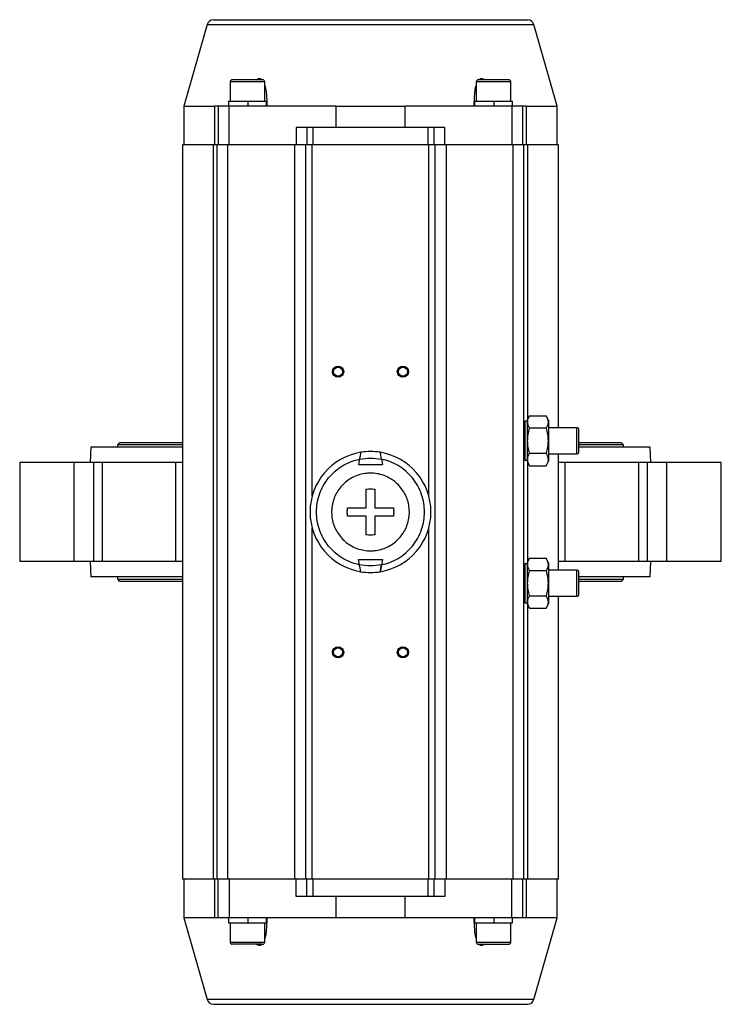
# Model space of a CAD drawing. Header units: millimetres. Extents: x 589 to 2891, y 103 to 1967.
# Tile 1 of 26: x 1230 to 1555, y 103 to 559. Entities that reach past the tile are written whole.
import ezdxf

# ---------------------------------------------------------------- set-up
doc = ezdxf.new("R2010")
doc.units = ezdxf.units.MM

msp = doc.modelspace()

# ---------------------------------------------------------------- linework, layer by layer
at = {"color": 7, "linetype": 'Continuous', "lineweight": 25}
for p, q in [((1317.28, 557.3), (1306.44, 519.47)), ((1479.44, 519.47), (1468.59, 557.3)), ((1327.94, 530.67), (1327.94, 521.67)), ((1343.94, 521.67), (1343.94, 530.67)), ((1441.94, 530.67), (1441.94, 521.67)), ((1457.94, 521.67), (1457.94, 530.67)), ((1327.14, 521.67), (1327.14, 519.47)), ((1327.14, 521.67), (1336.24, 521.67)), ((1336.24, 519.47), (1336.24, 521.67)), ((1336.25, 521.67), (1336.24, 521.67)), ((1336.25, 519.47), (1336.25, 521.67)), ((1336.25, 521.67), (1344.74, 521.67)), ((1344.74, 519.47), (1344.74, 521.67)), ((1441.14, 521.67), (1441.14, 519.47)), ((1441.14, 521.67), (1450.24, 521.67)), ((1450.24, 519.47), (1450.24, 521.67)), ((1450.25, 521.67), (1450.24, 521.67)), ((1450.25, 519.47), (1450.25, 521.67)), ((1450.25, 521.67), (1458.74, 521.67)), ((1458.74, 519.47), (1458.74, 521.67)), ((1306.44, 519.47), (1306.44, 501.47)), ((1306.44, 519.47), (1320.78, 519.47)), ((1320.78, 501.47), (1320.78, 519.47)), ((1322.44, 519.47), (1320.78, 519.47)), ((1322.44, 519.47), (1322.44, 501.47)), ((1327.44, 519.47), (1322.44, 519.47)), ((1327.44, 501.47), (1327.44, 519.47)), ((1376.9, 519.47), (1327.44, 519.47)), ((1376.9, 519.47), (1376.9, 509.47)), ((1376.9, 519.47), (1408.98, 519.47)), ((1408.98, 509.47), (1408.98, 519.47)), ((1458.44, 519.47), (1408.98, 519.47)), ((1458.44, 519.47), (1458.44, 501.47)), ((1463.44, 519.47), (1458.44, 519.47)), ((1463.44, 501.47), (1463.44, 519.47)), ((1465.1, 519.47), (1463.44, 519.47)), ((1465.1, 519.47), (1479.44, 519.47)), ((1465.1, 519.47), (1465.1, 501.47)), ((1479.44, 501.47), (1479.44, 519.47)), ((1358.44, 509.47), (1358.44, 501.47)), ((1363.44, 509.47), (1358.44, 509.47)), ((1363.44, 509.47), (1363.44, 501.47)), ((1366.44, 509.47), (1363.44, 509.47)), ((1419.44, 509.47), (1366.44, 509.47)), ((1366.44, 501.47), (1366.44, 509.47)), ((1419.44, 509.47), (1419.44, 501.47)), ((1422.44, 509.47), (1419.44, 509.47)), ((1422.44, 501.47), (1422.44, 509.47)), ((1427.44, 509.47), (1422.44, 509.47)), ((1427.44, 501.47), (1427.44, 509.47)), ((1305.94, 501.47), (1305.94, 161.47)), ((1320.29, 501.47), (1305.94, 501.47)), ((1320.29, 161.47), (1320.29, 501.47)), ((1321.94, 501.47), (1320.29, 501.47)), ((1321.94, 161.47), (1321.94, 501.47)), ((1326.94, 501.47), (1321.94, 501.47)), ((1326.94, 161.47), (1326.94, 501.47)), ((1357.94, 501.47), (1326.94, 501.47)), ((1357.94, 161.47), (1357.94, 501.47)), ((1362.94, 501.47), (1357.94, 501.47)), ((1362.94, 161.47), (1362.94, 501.47)), ((1365.94, 501.47), (1362.94, 501.47)), ((1419.94, 501.47), (1365.94, 501.47)), ((1422.94, 501.47), (1419.94, 501.47)), ((1422.94, 161.47), (1422.94, 501.47)), ((1427.94, 501.47), (1422.94, 501.47)), ((1427.94, 501.47), (1427.94, 161.47)), ((1458.94, 501.47), (1427.94, 501.47)), ((1458.94, 161.47), (1458.94, 501.47)), ((1463.94, 501.47), (1458.94, 501.47)), ((1463.94, 161.47), (1463.94, 501.47)), ((1465.59, 501.47), (1463.94, 501.47)), ((1479.94, 501.47), (1465.59, 501.47)), ((1479.94, 370.47), (1479.94, 501.47)), ((1466.62, 376.02), (1465.44, 373.97)), ((1465.44, 373.97), (1465.44, 354.97)), ((1466.62, 376.02), (1474.26, 376.02)), ((1475.44, 373.97), (1474.26, 376.02)), ((1475.44, 373.97), (1475.44, 354.97)), ((1465.44, 373.47), (1464.44, 373.47)), ((1464.44, 373.47), (1464.44, 355.47)), ((1474.26, 370.25), (1466.62, 370.25)), ((1488.5, 370.47), (1475.44, 370.47)), ((1263.44, 361.47), (1263.17, 354.47)), ((1305.94, 361.47), (1263.44, 361.47)), ((1275.84, 362.55), (1275.84, 361.47)), ((1305.94, 362.55), (1275.84, 362.55)), ((1305.94, 363.55), (1277.19, 363.55)), ((1522.44, 361.47), (1489.51, 361.47)), ((1508.69, 363.55), (1489.62, 363.55)), ((1510.04, 362.55), (1489.65, 362.55)), ((1510.04, 361.47), (1510.04, 362.55)), ((1522.7, 354.47), (1522.44, 361.47)), ((1387.84, 355.95), (1387.41, 353.47)), ((1398.03, 355.95), (1398.47, 353.47)), ((1466.62, 358.7), (1474.26, 358.7)), ((1475.44, 358.47), (1488.5, 358.47)), ((1479.94, 304.47), (1479.94, 358.47)), ((1230.46, 354.47), (1230.46, 308.47)), ((1255.64, 354.47), (1230.46, 354.47)), ((1255.64, 308.47), (1255.64, 354.47)), ((1264.83, 354.47), (1255.64, 354.47)), ((1264.83, 308.47), (1264.83, 354.47)), ((1268.64, 354.47), (1264.83, 354.47)), ((1268.64, 354.47), (1268.64, 308.47)), ((1302.78, 354.47), (1268.64, 354.47)), ((1302.78, 308.47), (1302.78, 354.47)), ((1305.94, 354.47), (1302.78, 354.47)), ((1387.41, 353.47), (1398.47, 353.47)), ((1464.44, 355.47), (1465.44, 355.47)), ((1465.44, 354.97), (1466.62, 352.92)), ((1466.62, 352.92), (1474.26, 352.92)), ((1474.26, 352.92), (1475.44, 354.97)), ((1483.09, 354.47), (1479.94, 354.47)), ((1483.09, 308.47), (1483.09, 354.47)), ((1517.24, 354.47), (1483.09, 354.47)), ((1517.24, 308.47), (1517.24, 354.47)), ((1521.05, 354.47), (1517.24, 354.47)), ((1521.05, 354.47), (1521.05, 308.47)), ((1530.24, 354.47), (1521.05, 354.47)), ((1530.24, 308.47), (1530.24, 354.47)), ((1555.41, 354.47), (1530.24, 354.47)), ((1555.41, 308.47), (1555.41, 354.47)), ((1382.35, 333.47), (1390.94, 333.47)), ((1394.94, 333.47), (1403.52, 333.47)), ((1390.94, 329.47), (1382.35, 329.47)), ((1403.52, 329.47), (1394.94, 329.47)), ((1255.64, 308.47), (1230.46, 308.47)), ((1264.83, 308.47), (1255.64, 308.47)), ((1263.17, 308.47), (1263.44, 301.47)), ((1268.64, 308.47), (1264.83, 308.47)), ((1302.78, 308.47), (1268.64, 308.47)), ((1305.94, 308.47), (1302.78, 308.47)), ((1387.84, 307), (1387.41, 309.47)), ((1387.41, 309.47), (1398.47, 309.47)), ((1398.47, 309.47), (1398.03, 307)), ((1465.44, 307.47), (1464.44, 307.47)), ((1464.44, 307.47), (1464.44, 289.47)), ((1466.62, 310.02), (1465.44, 307.97)), ((1465.44, 307.97), (1465.44, 288.97)), ((1466.62, 310.02), (1474.26, 310.02)), ((1475.44, 307.97), (1474.26, 310.02)), ((1475.44, 307.97), (1475.44, 288.97)), ((1483.09, 308.47), (1479.94, 308.47)), ((1517.24, 308.47), (1483.09, 308.47)), ((1521.05, 308.47), (1517.24, 308.47)), ((1530.24, 308.47), (1521.05, 308.47)), ((1522.44, 301.47), (1522.7, 308.47)), ((1555.41, 308.47), (1530.24, 308.47)), ((1305.94, 301.47), (1263.44, 301.47)), ((1275.84, 301.47), (1275.84, 300.39)), ((1474.26, 304.25), (1466.62, 304.25)), ((1488.5, 304.47), (1475.44, 304.47)), ((1522.44, 301.47), (1489.59, 301.47)), ((1510.04, 300.39), (1510.04, 301.47)), ((1275.84, 300.39), (1305.94, 300.39)), ((1277.19, 299.39), (1305.94, 299.39)), ((1489.57, 300.39), (1510.04, 300.39)), ((1489.62, 299.39), (1508.69, 299.39)), ((1466.62, 292.7), (1474.26, 292.7)), ((1475.44, 292.47), (1488.5, 292.47)), ((1479.94, 161.47), (1479.94, 292.47)), ((1464.44, 289.47), (1465.44, 289.47)), ((1465.44, 288.97), (1466.62, 286.92)), ((1474.26, 286.92), (1475.44, 288.97)), ((1466.62, 286.92), (1474.26, 286.92)), ((1320.29, 161.47), (1305.94, 161.47)), ((1306.44, 161.47), (1306.44, 143.47)), ((1321.94, 161.47), (1320.29, 161.47)), ((1320.78, 143.47), (1320.78, 161.47)), ((1326.94, 161.47), (1321.94, 161.47)), ((1322.44, 143.47), (1322.44, 161.47)), ((1357.94, 161.47), (1326.94, 161.47)), ((1327.44, 161.47), (1327.44, 143.47)), ((1362.94, 161.47), (1357.94, 161.47)), ((1358.44, 153.47), (1358.44, 161.47)), ((1365.94, 161.47), (1362.94, 161.47)), ((1363.44, 153.47), (1363.44, 161.47)), ((1419.94, 161.47), (1365.94, 161.47)), ((1366.44, 153.47), (1366.44, 161.47)), ((1419.44, 161.47), (1419.44, 153.47)), ((1422.94, 161.47), (1419.94, 161.47)), ((1422.44, 153.47), (1422.44, 161.47)), ((1427.94, 161.47), (1422.94, 161.47)), ((1427.44, 161.47), (1427.44, 153.47)), ((1458.94, 161.47), (1427.94, 161.47)), ((1458.44, 143.47), (1458.44, 161.47)), ((1463.94, 161.47), (1458.94, 161.47)), ((1463.44, 143.47), (1463.44, 161.47)), ((1465.59, 161.47), (1463.94, 161.47)), ((1465.1, 161.47), (1465.1, 143.47)), ((1479.94, 161.47), (1465.59, 161.47)), ((1479.44, 143.47), (1479.44, 161.47)), ((1363.44, 153.47), (1358.44, 153.47)), ((1366.44, 153.47), (1363.44, 153.47)), ((1419.44, 153.47), (1366.44, 153.47)), ((1376.9, 153.47), (1376.9, 143.47)), ((1408.98, 143.47), (1408.98, 153.47)), ((1422.44, 153.47), (1419.44, 153.47)), ((1427.44, 153.47), (1422.44, 153.47)), ((1306.44, 143.47), (1317.28, 105.64)), ((1320.78, 143.47), (1306.44, 143.47)), ((1322.44, 143.47), (1320.78, 143.47)), ((1327.44, 143.47), (1322.44, 143.47)), ((1327.14, 143.47), (1327.14, 141.27)), ((1376.9, 143.47), (1327.44, 143.47)), ((1336.24, 141.27), (1336.24, 143.47)), ((1336.25, 141.27), (1336.25, 143.47)), ((1344.74, 141.27), (1344.74, 143.47)), ((1408.98, 143.47), (1376.9, 143.47)), ((1458.44, 143.47), (1408.98, 143.47)), ((1441.14, 143.47), (1441.14, 141.27)), ((1450.24, 141.27), (1450.24, 143.47)), ((1450.25, 141.27), (1450.25, 143.47)), ((1463.44, 143.47), (1458.44, 143.47)), ((1458.74, 141.27), (1458.74, 143.47)), ((1465.1, 143.47), (1463.44, 143.47)), ((1479.44, 143.47), (1465.1, 143.47)), ((1468.59, 105.64), (1479.44, 143.47)), ((1327.14, 141.27), (1336.24, 141.27)), ((1327.94, 141.27), (1327.94, 132.27)), ((1336.25, 141.27), (1336.24, 141.27)), ((1336.25, 141.27), (1344.74, 141.27)), ((1343.94, 132.27), (1343.94, 141.27)), ((1441.14, 141.27), (1450.24, 141.27)), ((1441.94, 141.27), (1441.94, 132.27)), ((1450.25, 141.27), (1450.24, 141.27)), ((1450.25, 141.27), (1458.74, 141.27)), ((1457.94, 132.27), (1457.94, 141.27)), ((1342.59, 131.27), (1328.95, 131.27))]:
    msp.add_line(p, q, dxfattribs=at)
at = {"color": 8, "linetype": 'Continuous', "lineweight": 25}
for p, q in [((1317.28, 557.3), (1468.59, 557.3)), ((1343.94, 530.67), (1327.94, 530.67)), ((1457.94, 530.67), (1441.94, 530.67)), ((1365.94, 338.89), (1365.94, 501.47)), ((1419.94, 338.89), (1419.94, 501.47)), ((1465.59, 501.47), (1465.59, 374.23)), ((1488.5, 358.47), (1488.5, 370.47)), ((1465.59, 354.71), (1465.59, 308.23)), ((1365.94, 161.47), (1365.94, 324.06)), ((1419.94, 161.47), (1419.94, 324.06)), ((1488.5, 292.47), (1488.5, 304.47)), ((1465.59, 288.71), (1465.59, 161.47)), ((1327.94, 132.27), (1343.54, 132.27)), ((1343.54, 132.27), (1343.94, 132.27)), ((1441.94, 132.27), (1457.94, 132.27)), ((1392.5, 105.64), (1317.28, 105.64)), ((1468.59, 105.64), (1392.5, 105.64))]:
    msp.add_line(p, q, dxfattribs=at)
at = {"color": 7, "linetype": 'Continuous', "lineweight": 25, "flags": 128}
for points in [[(1464.44, 372.24), (1464.27, 372.32), (1463.94, 372.41)], [(1463.94, 356.53), (1464.27, 356.62), (1464.44, 356.71)], [(1464.44, 306.24), (1464.27, 306.32), (1463.94, 306.41)], [(1463.94, 290.53), (1464.27, 290.62), (1464.44, 290.71)]]:
    msp.add_lwpolyline(points, dxfattribs=at)
at = {"color": 7, "linetype": 'Continuous', "lineweight": 25}
for centre, radius in [((1377.94, 396.47), 2.6), ((1377.94, 396.47), 2.1), ((1407.94, 396.47), 2.6), ((1407.94, 396.47), 2.1), ((1377.94, 266.47), 2.6), ((1407.94, 266.47), 2.6), ((1377.94, 266.47), 2.1), ((1407.94, 266.47), 2.1)]:
    msp.add_circle(centre, radius, dxfattribs=at)
for centre, radius, start, end in [((1320.17, 556.47), 3, 90, 164), ((1465.71, 556.47), 3, 16, 90), ((1328.94, 530.67), 1, 90, 180), ((1342.94, 530.67), 1, 0, 90), ((1442.94, 530.67), 1, 90, 180), ((1456.94, 530.67), 1, 0, 90), ((1488.5, 369.47), 1, 0, 90), ((1277.19, 362.14), 1.41, 90, 163.0577), ((1508.69, 362.14), 1.41, 16.9423, 90), ((1392.94, 331.47), 28, 99.2159, 260.7841), ((1392.94, 331.47), 28, 80.7841, 99.2159), ((1392.94, 331.47), 28, 279.2159, 80.7841), ((1488.5, 359.47), 1, 270, 0), ((1392.94, 331.47), 28, 260.7841, 279.2159), ((1488.5, 303.47), 1, 0, 90), ((1277.19, 300.8), 1.41, 196.9423, 270), ((1508.69, 300.8), 1.41, 270, 343.0577), ((1488.5, 293.47), 1, 270, 0), ((1328.94, 132.27), 1, 180, 270), ((1342.94, 132.27), 1, 270, 0), ((1442.94, 132.27), 1, 180, 270), ((1456.94, 132.27), 1, 270, 0), ((1320.17, 106.47), 3, 196, 270), ((1465.71, 106.47), 3, 270, 344)]:
    msp.add_arc(centre, radius, start, end, dxfattribs=at)
for points, knots in [([(1320.17, 559.47), (1320.23, 559.47), (1320.34, 559.47), (1321.31, 559.47), (1322.88, 559.47), (1325.19, 559.47), (1328.21, 559.47), (1331.94, 559.47), (1336.35, 559.47), (1341.39, 559.47), (1346.98, 559.47), (1353.03, 559.47), (1359.42, 559.47), (1366.06, 559.47), (1372.83, 559.47), (1379.58, 559.47), (1386.28, 559.47), (1390.72, 559.47), (1392.94, 559.47)], [0, 0, 0, 0, 0.0582462, 0.1164971, 0.1774686, 0.2399878, 0.3038027, 0.3686253, 0.4341375, 0.5, 0.5658625, 0.6313747, 0.6961973, 0.7600122, 0.8225314, 0.8835029, 0.941748, 1, 1, 1, 1]), ([(1392.94, 559.47), (1395.16, 559.47), (1399.6, 559.47), (1406.3, 559.47), (1413.05, 559.47), (1419.81, 559.47), (1426.45, 559.47), (1432.85, 559.47), (1438.9, 559.47), (1444.49, 559.47), (1449.52, 559.47), (1453.94, 559.47), (1457.67, 559.47), (1460.69, 559.47), (1462.99, 559.47), (1464.57, 559.47), (1465.53, 559.47), (1465.65, 559.47), (1465.71, 559.47)], [0, 0, 0, 0, 0.05825, 0.116497, 0.177469, 0.239988, 0.303803, 0.368625, 0.434137, 0.5, 0.565862, 0.631375, 0.696197, 0.760012, 0.822531, 0.883503, 0.941749, 1, 1, 1, 1]), ([(1335.38, 531.67), (1334.51, 531.67), (1333.17, 531.67), (1331.61, 531.67), (1330.57, 531.67), (1329.76, 531.67), (1329.08, 531.67), (1329.04, 531.67), (1329.02, 531.67)], [0, 0, 0, 0, 0.252207, 0.387974, 0.526622, 0.665271, 0.801038, 1, 1, 1, 1]), ([(1342.86, 531.67), (1342.88, 531.67), (1343.03, 531.67), (1342.45, 531.67), (1341.51, 531.67), (1340.51, 531.67), (1339.32, 531.67), (1337.63, 531.67), (1336.26, 531.67), (1335.38, 531.67)], [0, 0, 0, 0, 0.04812, 0.276054, 0.398755, 0.52406, 0.649365, 0.772066, 1, 1, 1, 1]), ([(1340.18, 531.67), (1340.43, 531.86), (1340.88, 532.2), (1341.58, 532.31), (1342.21, 532.15), (1342.53, 531.84), (1342.7, 531.67)], [0, 0, 0, 0, 0.2900446, 0.5142617, 0.7386547, 1, 1, 1, 1]), ([(1343.94, 528.97), (1344.07, 528.54), (1344.47, 527.25), (1344.81, 524.05), (1344.89, 521.29), (1344.94, 519.47)], [0, 0, 0, 0, 0.150249, 0.441626, 1, 1, 1, 1]), ([(1440.94, 519.47), (1441, 521.4), (1441.1, 524.31), (1441.43, 527.53), (1441.83, 528.68), (1441.94, 528.97)], [0, 0, 0, 0, 0.594443, 0.896055, 1, 1, 1, 1]), ([(1456.94, 531.67), (1456.84, 531.67), (1456.7, 531.67), (1455.83, 531.67), (1454.92, 531.67), (1453.8, 531.67), (1452.17, 531.67), (1449.94, 531.67), (1447.7, 531.67), (1446.07, 531.67), (1444.95, 531.67), (1444.05, 531.67), (1443.18, 531.67), (1443.03, 531.67), (1442.94, 531.67)], [0, 0, 0, 0, 0.119728, 0.18418, 0.25, 0.31582, 0.380272, 0.5, 0.619728, 0.68418, 0.75, 0.81582, 0.880272, 1, 1, 1, 1]), ([(1442.97, 531.43), (1442.99, 531.47), (1443.19, 531.81), (1443.67, 532.16), (1444.39, 532.31), (1445.07, 532.15), (1445.49, 531.84), (1445.72, 531.67)], [0, 0, 0, 0, 0.040484, 0.367489, 0.567248, 0.767163, 1, 1, 1, 1]), ([(1466.62, 370.25), (1466.36, 370.75), (1465.84, 371.76), (1465.65, 373.26), (1465.93, 374.7), (1466.39, 375.57), (1466.62, 376.02)], [0, 0, 0, 0, 0.264614, 0.534966, 0.765352, 1, 1, 1, 1]), ([(1474.26, 376.02), (1474.51, 375.52), (1475.04, 374.5), (1475.23, 373), (1474.95, 371.57), (1474.49, 370.69), (1474.26, 370.25)], [0, 0, 0, 0, 0.264614, 0.534966, 0.765352, 1, 1, 1, 1]), ([(1466.62, 358.7), (1466.38, 359.64), (1465.89, 361.53), (1465.65, 364.45), (1465.88, 367.4), (1466.37, 369.29), (1466.62, 370.25)], [0, 0, 0, 0, 0.247728, 0.499998, 0.747254, 1, 1, 1, 1]), ([(1474.26, 370.25), (1474.5, 369.31), (1474.99, 367.42), (1475.23, 364.49), (1474.99, 361.55), (1474.5, 359.66), (1474.26, 358.7)], [0, 0, 0, 0, 0.247728, 0.499998, 0.747254, 1, 1, 1, 1]), ([(1489.5, 364.47), (1489.5, 365.1), (1489.5, 366.07), (1489.5, 367.23), (1489.5, 368.03), (1489.5, 368.68), (1489.5, 369.3), (1489.5, 369.41), (1489.5, 369.47)], [0, 0, 0, 0, 0.239457, 0.368361, 0.5, 0.631639, 0.760543, 1, 1, 1, 1]), ([(1489.5, 359.47), (1489.5, 359.54), (1489.5, 359.64), (1489.5, 360.26), (1489.5, 360.91), (1489.5, 361.71), (1489.5, 362.88), (1489.5, 363.84), (1489.5, 364.47)], [0, 0, 0, 0, 0.239457, 0.368361, 0.5, 0.631639, 0.760543, 1, 1, 1, 1]), ([(1387.84, 307), (1386.53, 307.33), (1383.86, 308.02), (1380.06, 309.91), (1376.52, 312.44), (1373.44, 315.62), (1370.96, 319.28), (1369.19, 323.26), (1368.16, 327.36), (1367.83, 331.47), (1368.16, 335.58), (1369.19, 339.68), (1370.96, 343.66), (1373.44, 347.33), (1376.52, 350.5), (1380.06, 353.04), (1383.86, 354.92), (1386.53, 355.61), (1387.84, 355.95)], [0, 0, 0, 0, 0.059299, 0.121259, 0.185129, 0.25, 0.314871, 0.378741, 0.440701, 0.5, 0.559299, 0.621259, 0.685129, 0.75, 0.814871, 0.878741, 0.940701, 1, 1, 1, 1]), ([(1388.45, 359.11), (1388.44, 359.08), (1388.42, 359.01), (1388.32, 358.51), (1388.17, 357.77), (1388.01, 356.88), (1387.89, 356.24), (1387.84, 355.95)], [0, 0, 0, 0, 0.199105, 0.398026, 0.601999, 0.81731, 1, 1, 1, 1]), ([(1388.45, 359.11), (1388.44, 359.08), (1388.42, 359.01), (1388.32, 358.51), (1388.17, 357.77), (1388.01, 356.88), (1387.89, 356.24), (1387.84, 355.95)], [0, 0, 0, 0, 0.199105, 0.3980255, 0.601999, 0.8173096, 1, 1, 1, 1]), ([(1398.03, 355.95), (1397.97, 356.32), (1397.83, 357.08), (1397.65, 358.07), (1397.51, 358.77), (1397.44, 359.08), (1397.43, 359.1), (1397.42, 359.11)], [0, 0, 0, 0, 0.234842, 0.470016, 0.695402, 0.906562, 1, 1, 1, 1]), ([(1398.03, 355.95), (1397.97, 356.32), (1397.83, 357.08), (1397.65, 358.07), (1397.51, 358.77), (1397.44, 359.08), (1397.43, 359.1), (1397.42, 359.11)], [0, 0, 0, 0, 0.234842, 0.470016, 0.695402, 0.906562, 1, 1, 1, 1]), ([(1398.03, 307), (1399.34, 307.33), (1402.02, 308.02), (1405.81, 309.91), (1409.35, 312.44), (1412.44, 315.62), (1414.91, 319.28), (1416.68, 323.26), (1417.71, 327.36), (1418.05, 331.47), (1417.71, 335.58), (1416.68, 339.68), (1414.91, 343.66), (1412.44, 347.33), (1409.35, 350.5), (1405.81, 353.04), (1402.02, 354.92), (1399.34, 355.61), (1398.03, 355.95)], [0, 0, 0, 0, 0.059299, 0.121259, 0.185129, 0.25, 0.314871, 0.378741, 0.440701, 0.5, 0.559299, 0.621259, 0.685129, 0.75, 0.814871, 0.878741, 0.940701, 1, 1, 1, 1]), ([(1466.62, 352.92), (1466.36, 353.43), (1465.84, 354.44), (1465.65, 355.94), (1465.93, 357.37), (1466.39, 358.25), (1466.62, 358.7)], [0, 0, 0, 0, 0.264614, 0.534966, 0.765352, 1, 1, 1, 1]), ([(1474.26, 358.7), (1474.51, 358.2), (1475.04, 357.18), (1475.23, 355.68), (1474.95, 354.25), (1474.49, 353.37), (1474.26, 352.92)], [0, 0, 0, 0, 0.264614, 0.534966, 0.765352, 1, 1, 1, 1]), ([(1392.94, 349.47), (1393.95, 349.42), (1395.97, 349.32), (1398.92, 348.53), (1401.7, 347.29), (1404.24, 345.6), (1406.44, 343.49), (1408.28, 341.06), (1409.66, 338.35), (1410.58, 335.44), (1410.99, 332.42), (1410.9, 329.38), (1410.29, 326.39), (1409.2, 323.55), (1407.63, 320.93), (1405.66, 318.61), (1403.32, 316.66), (1400.69, 315.13), (1397.83, 314.06), (1395.21, 313.56), (1392.56, 313.42), (1389.9, 313.65), (1386.95, 314.4), (1384.17, 315.66), (1381.64, 317.35), (1379.43, 319.45), (1377.6, 321.88), (1376.21, 324.6), (1375.29, 327.5), (1374.88, 330.52), (1374.97, 333.57), (1375.58, 336.55), (1376.68, 339.39), (1378.24, 342.01), (1380.22, 344.33), (1382.56, 346.28), (1385.19, 347.82), (1388.05, 348.87), (1390.66, 349.4), (1392.31, 349.45), (1392.94, 349.47)], [0, 0, 0, 0, 0.026846, 0.053693, 0.080539, 0.107385, 0.134231, 0.161078, 0.187924, 0.21477, 0.241617, 0.268463, 0.295309, 0.322155, 0.349002, 0.375848, 0.402694, 0.42954, 0.456387, 0.483233, 0.5, 0.526846, 0.553693, 0.580539, 0.607385, 0.634231, 0.661078, 0.687924, 0.71477, 0.741617, 0.768463, 0.795309, 0.822155, 0.849002, 0.875848, 0.902694, 0.92954, 0.956387, 0.983233, 1, 1, 1, 1]), ([(1390.94, 333.47), (1390.94, 334.92), (1390.94, 337.85), (1390.94, 340.64), (1390.94, 342.05)], [0, 0, 0, 0, 0.49456, 1, 1, 1, 1]), ([(1394.94, 342.05), (1394.94, 340.67), (1394.94, 337.88), (1394.94, 334.95), (1394.94, 333.47)], [0, 0, 0, 0, 0.49456, 1, 1, 1, 1]), ([(1382.35, 329.47), (1382.26, 330.13), (1382.07, 331.46), (1382.26, 332.79), (1382.35, 333.47)], [0, 0, 0, 0, 0.491229, 1, 1, 1, 1]), ([(1403.52, 333.47), (1403.61, 332.82), (1403.8, 331.48), (1403.62, 330.15), (1403.52, 329.47)], [0, 0, 0, 0, 0.491229, 1, 1, 1, 1]), ([(1390.94, 320.89), (1390.94, 322.27), (1390.94, 325.06), (1390.94, 327.99), (1390.94, 329.47)], [0, 0, 0, 0, 0.49456, 1, 1, 1, 1]), ([(1394.94, 329.47), (1394.94, 328.02), (1394.94, 325.09), (1394.94, 322.3), (1394.94, 320.89)], [0, 0, 0, 0, 0.49456, 1, 1, 1, 1]), ([(1388.45, 303.83), (1388.44, 303.87), (1388.42, 303.93), (1388.32, 304.43), (1388.17, 305.17), (1388.01, 306.07), (1387.89, 306.7), (1387.84, 307)], [0, 0, 0, 0, 0.199105, 0.398026, 0.601999, 0.81731, 1, 1, 1, 1]), ([(1388.45, 303.83), (1388.44, 303.87), (1388.42, 303.93), (1388.32, 304.43), (1388.17, 305.17), (1388.01, 306.07), (1387.89, 306.7), (1387.84, 307)], [0, 0, 0, 0, 0.199105, 0.398026, 0.601999, 0.81731, 1, 1, 1, 1]), ([(1398.03, 307), (1397.97, 306.62), (1397.83, 305.87), (1397.65, 304.88), (1397.51, 304.17), (1397.44, 303.87), (1397.43, 303.84), (1397.42, 303.83)], [0, 0, 0, 0, 0.234842, 0.470016, 0.695402, 0.906562, 1, 1, 1, 1]), ([(1397.42, 303.83), (1397.43, 303.87), (1397.46, 303.93), (1397.56, 304.43), (1397.7, 305.17), (1397.87, 306.07), (1397.98, 306.7), (1398.03, 307)], [0, 0, 0, 0, 0.199105, 0.398026, 0.601999, 0.81731, 1, 1, 1, 1]), ([(1466.62, 304.25), (1466.36, 304.75), (1465.84, 305.76), (1465.65, 307.26), (1465.93, 308.7), (1466.39, 309.57), (1466.62, 310.02)], [0, 0, 0, 0, 0.2646136, 0.5349658, 0.7653524, 1, 1, 1, 1]), ([(1474.26, 310.02), (1474.51, 309.52), (1475.04, 308.5), (1475.23, 307), (1474.95, 305.57), (1474.49, 304.69), (1474.26, 304.25)], [0, 0, 0, 0, 0.264614, 0.534966, 0.765352, 1, 1, 1, 1]), ([(1466.62, 292.7), (1466.38, 293.64), (1465.89, 295.53), (1465.65, 298.45), (1465.88, 301.4), (1466.37, 303.29), (1466.62, 304.25)], [0, 0, 0, 0, 0.2477278, 0.4999976, 0.7472541, 1, 1, 1, 1]), ([(1474.26, 304.25), (1474.5, 303.31), (1474.99, 301.42), (1475.23, 298.49), (1474.99, 295.55), (1474.5, 293.66), (1474.26, 292.7)], [0, 0, 0, 0, 0.247728, 0.499998, 0.747254, 1, 1, 1, 1]), ([(1489.5, 298.47), (1489.5, 299.1), (1489.5, 300.07), (1489.5, 301.23), (1489.5, 302.03), (1489.5, 302.68), (1489.5, 303.3), (1489.5, 303.41), (1489.5, 303.47)], [0, 0, 0, 0, 0.239457, 0.368361, 0.5, 0.631639, 0.760543, 1, 1, 1, 1]), ([(1489.5, 293.47), (1489.5, 293.54), (1489.5, 293.64), (1489.5, 294.26), (1489.5, 294.91), (1489.5, 295.71), (1489.5, 296.88), (1489.5, 297.84), (1489.5, 298.47)], [0, 0, 0, 0, 0.239457, 0.368361, 0.5, 0.631639, 0.760543, 1, 1, 1, 1]), ([(1466.62, 286.92), (1466.36, 287.43), (1465.84, 288.44), (1465.65, 289.94), (1465.93, 291.37), (1466.39, 292.25), (1466.62, 292.7)], [0, 0, 0, 0, 0.264614, 0.534966, 0.765352, 1, 1, 1, 1]), ([(1474.26, 292.7), (1474.51, 292.2), (1475.04, 291.18), (1475.23, 289.68), (1474.95, 288.25), (1474.49, 287.37), (1474.26, 286.92)], [0, 0, 0, 0, 0.264614, 0.534966, 0.765352, 1, 1, 1, 1]), ([(1344.94, 143.47), (1344.87, 141.54), (1344.78, 138.63), (1344.44, 135.42), (1344.04, 134.26), (1343.94, 133.97)], [0, 0, 0, 0, 0.594443, 0.896055, 1, 1, 1, 1]), ([(1441.94, 133.97), (1441.8, 134.41), (1441.41, 135.69), (1441.07, 138.89), (1440.99, 141.66), (1440.94, 143.47)], [0, 0, 0, 0, 0.150249, 0.4416259, 1, 1, 1, 1]), ([(1342.84, 131.4), (1342.6, 131.16), (1342.21, 130.77), (1341.48, 130.64), (1340.8, 130.79), (1340.38, 131.1), (1340.16, 131.27)], [0, 0, 0, 0, 0.3408026, 0.5489893, 0.7573395, 1, 1, 1, 1]), ([(1442.94, 131.27), (1443.03, 131.27), (1443.18, 131.27), (1444.05, 131.27), (1444.95, 131.27), (1446.07, 131.27), (1447.7, 131.27), (1449.94, 131.27), (1452.17, 131.27), (1453.8, 131.27), (1454.92, 131.27), (1455.83, 131.27), (1456.7, 131.27), (1456.84, 131.27), (1456.94, 131.27)], [0, 0, 0, 0, 0.119728, 0.18418, 0.25, 0.31582, 0.380272, 0.5, 0.619728, 0.68418, 0.75, 0.81582, 0.880272, 1, 1, 1, 1]), ([(1445.7, 131.27), (1445.44, 131.08), (1445, 130.75), (1444.29, 130.64), (1443.63, 130.81), (1443.28, 131.15), (1443.08, 131.35)], [0, 0, 0, 0, 0.277063, 0.491245, 0.705595, 1, 1, 1, 1]), ([(1320.17, 103.47), (1320.23, 103.47), (1320.34, 103.47), (1321.31, 103.47), (1322.88, 103.47), (1325.19, 103.47), (1328.21, 103.47), (1331.94, 103.47), (1336.35, 103.47), (1341.39, 103.47), (1346.98, 103.47), (1353.03, 103.47), (1359.42, 103.47), (1366.06, 103.47), (1372.83, 103.47), (1379.58, 103.47), (1386.28, 103.47), (1390.72, 103.47), (1392.94, 103.47)], [0, 0, 0, 0, 0.0582462, 0.1164971, 0.1774686, 0.2399878, 0.3038027, 0.3686253, 0.4341375, 0.5, 0.5658625, 0.6313747, 0.6961973, 0.7600122, 0.8225314, 0.8835029, 0.941748, 1, 1, 1, 1]), ([(1392.94, 103.47), (1395.16, 103.47), (1399.6, 103.47), (1406.3, 103.47), (1413.05, 103.47), (1419.81, 103.47), (1426.45, 103.47), (1432.85, 103.47), (1438.9, 103.47), (1444.49, 103.47), (1449.52, 103.47), (1453.94, 103.47), (1457.67, 103.47), (1460.69, 103.47), (1462.99, 103.47), (1464.57, 103.47), (1465.53, 103.47), (1465.65, 103.47), (1465.71, 103.47)], [0, 0, 0, 0, 0.05825, 0.116497, 0.177469, 0.239988, 0.303803, 0.368625, 0.434137, 0.5, 0.565862, 0.631375, 0.696197, 0.760012, 0.822531, 0.883503, 0.941749, 1, 1, 1, 1])]:
    msp.add_open_spline(points, degree=3, knots=knots, dxfattribs=at)
for points in [[(1387.84, 355.95), (1389.54, 356.21), (1392.94, 356.73), (1396.33, 356.21), (1398.03, 355.95)], [(1390.94, 342.05), (1391.6, 342.15), (1392.94, 342.34), (1394.27, 342.15), (1394.94, 342.05)], [(1394.94, 320.89), (1394.27, 320.8), (1392.94, 320.61), (1391.6, 320.8), (1390.94, 320.89)], [(1398.03, 307), (1396.33, 306.73), (1392.94, 306.21), (1389.54, 306.73), (1387.84, 307)]]:
    msp.add_open_spline(points, degree=3, dxfattribs=at)

doc.saveas('drawing.dxf')
